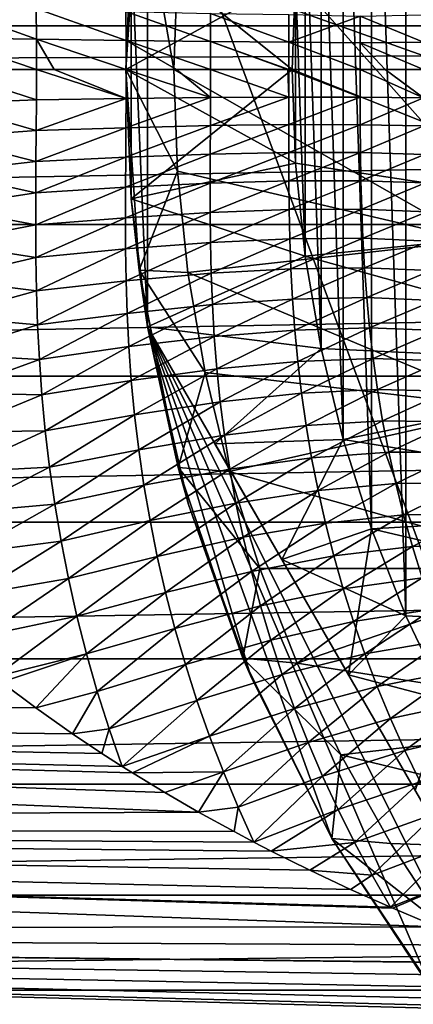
# Model space of a CAD drawing. Header units: metres. Extents: x -109 to 109, y -67 to 73.
# Tile 114 of 253: x -17 to -13, y -10 to 1. Entities that reach past the tile are written whole.
import ezdxf

# ---------------------------------------------------------------- set-up
doc = ezdxf.new("R2010")
doc.units = ezdxf.units.M
doc.layers.add('solid_508035_K244200000C76', color=7, linetype='CONTINUOUS')

msp = doc.modelspace()

# ---------------------------------------------------------------- linework, layer by layer
at = {"layer": 'solid_508035_K244200000C76'}
for points in [[(-12.668362, -6.564063, -56.5), (-12.668362, 6.564063, -56.5), (-13.086666, 5.684504, -56.5)], [(-13.086666, -5.684504, -56.5), (-13.086666, 5.684504, -56.5), (-13.444166, 4.777946, -56.5)], [(-13.086666, -5.684504, -56.5), (-12.668362, -6.564063, -56.5), (-13.086666, 5.684504, -56.5)], [(-13.444166, -4.777946, -56.5), (-13.444166, 4.777946, -56.5), (-13.738832, 3.849535, -56.5)], [(-13.444166, -4.777946, -56.5), (-13.086666, -5.684504, -56.5), (-13.444166, 4.777946, -56.5)], [(-13.738832, -3.849535, -56.5), (-13.738832, 3.849535, -56.5), (-13.96955, 2.902764, -56.5)], [(-13.738832, -3.849535, -56.5), (-13.444166, -4.777946, -56.5), (-13.738832, 3.849535, -56.5)], [(-13.96955, -2.902764, -56.5), (-13.96955, 2.902764, -56.5), (-14.135049, 1.942879, -56.5)], [(-13.96955, -2.902764, -56.5), (-13.738832, -3.849535, -56.5), (-13.96955, 2.902764, -56.5)], [(-15.774263, 2.678175, -31.5), (-15.943465, 1.343838, -31.5), (-15.774263, -2.678175, -31.5)], [(-15.774263, 2.678175, -31.5), (-11.877852, -1.707801, -31.5), (-12, 0, -31.5)], [(-15.774263, 2.678175, -31.5), (-12, 0, -31.5), (-11.877852, 1.707801, -31.5)], [(-10.206499, -12.321825, -31.5), (-11.877852, -1.707801, -31.5), (-15.774263, 2.678175, -31.5)], [(-10.206499, -12.321825, -31.5), (-15.774263, 2.678175, -31.5), (-15.774263, -2.678175, -31.5)], [(54.161694, 2.086737, 11.309091), (-54.161694, 2.086737, 11.309091), (-54.161694, 0.456046, 11.490954)], [(54.161694, 0.456046, 11.490954), (54.161694, 2.086737, 11.309091), (-54.161694, 0.456046, 11.490954)], [(-15.863127, 2.08835, -53), (-16, 0, -53), (-15.943465, 1.343838, -31.5)], [(-15.5, 0, -53.5), (-16, 0, -53), (-15.863127, 2.08835, -53)], [(-15.5, 0, -53.5), (-15.863127, 2.08835, -53), (-15.463867, 1.05768, -53.5)], [(-14.135049, -1.942879, -56.5), (-14.135049, 1.942879, -56.5), (-14.234687, 0.973604, -56.5)], [(-14.135049, -1.942879, -56.5), (-13.96955, -2.902764, -56.5), (-14.135049, 1.942879, -56.5)], [(-12.372767, 1.778946, -53.5), (-12.5, 0, -53.5), (-15.463867, 1.05768, -53.5)], [(-10.360475, 1.561601, -61.5), (-10.4775, 0, -61.5), (-14.234687, 0.973604, -61.5)], [(-15.943465, 1.343838, -31.5), (-16, 0, -31.5), (-15.943465, -1.343838, -31.5)], [(-16, 0, -53), (-16, 0, -31.5), (-15.943465, 1.343838, -31.5)], [(-15.943466, 1.343836, -57.5), (-16, 0, -57.5), (-14.234687, 0.973604, -56.5)], [(-16, 0, -60.5), (-15.943466, 1.343836, -60.5), (-14.267949, 0, -61.5)], [(-16, 0, -60.5), (-16, 0, -57.5), (-15.943466, 1.343836, -57.5)], [(-16, 0, -60.5), (-15.943466, 1.343836, -57.5), (-15.943466, 1.343836, -60.5)], [(-15.943466, 1.343836, -60.5), (-14.234687, 0.973604, -61.5), (-14.267949, 0, -61.5)], [(-15.943465, 1.343838, -31.5), (-15.943465, -1.343838, -31.5), (-15.774263, -2.678175, -31.5)], [(-12.5, 0, -53.5), (-15.5, 0, -53.5), (-15.463867, 1.05768, -53.5)], [(-16, 0, -57.5), (-14.267949, 0, -56.5), (-14.234687, 0.973604, -56.5)], [(-14.234687, -0.973604, -56.5), (-14.234687, 0.973604, -56.5), (-14.267949, 0, -56.5)], [(-10.4775, 0, -61.5), (-14.267949, 0, -61.5), (-14.234687, 0.973604, -61.5)], [(-14.234687, -0.973604, -56.5), (-14.135049, -1.942879, -56.5), (-14.234687, 0.973604, -56.5)], [(-16.930397, 0.316052, -12.356716), (-17.90826, 0.331901, -11.981682), (-17.909561, 0.665684, -11.956203)], [(-16.932327, 0.634083, -12.329135), (-16.930397, 0.316052, -12.356716), (-17.909561, 0.665684, -11.956203)], [(-15.997027, 0.301463, -12.832127), (-16.930397, 0.316052, -12.356716), (-16.932327, 0.634083, -12.329135)], [(-15.999019, 0.604879, -12.802752), (-15.997027, 0.301463, -12.832127), (-16.932327, 0.634083, -12.329135)], [(-15.118386, 0.290917, -13.402594), (-15.997027, 0.301463, -12.832127), (-15.999019, 0.604879, -12.802752)], [(-15.119845, 0.58367, -13.371453), (-15.118386, 0.290917, -13.402594), (-15.999019, 0.604879, -12.802752)], [(-14.304118, 0.28562, -14.06181), (-15.118386, 0.290917, -13.402594), (-15.119845, 0.58367, -13.371453)], [(-14.304446, 0.572883, -14.028809), (-14.304118, 0.28562, -14.06181), (-15.119845, 0.58367, -13.371453)], [(-13.561882, 0.556187, -14.770288), (-14.304118, 0.28562, -14.06181), (-14.304446, 0.572883, -14.028809)], [(-13.561882, 0.556187, -14.770288), (-13.563186, 0.277461, -14.803208), (-14.304118, 0.28562, -14.06181)], [(-12.903709, 0.28463, -15.617234), (-13.563186, 0.277461, -14.803208), (-13.561882, 0.556187, -14.770288)], [(-12.900215, 0.570232, -15.582088), (-12.903709, 0.28463, -15.617234), (-13.561882, 0.556187, -14.770288)], [(54.161694, 0.456046, 11.490954), (-54.161694, 0.456046, 11.490954), (-43.099998, 0, 11.5)], [(42, 0, 11.5), (54.161694, 0.456046, 11.490954), (-43.099998, 0, 11.5)], [(-16.929749, 0.000001, -12.365834), (-17.907827, 0.000001, -11.990092), (-17.90826, 0.331901, -11.981682)], [(-16.930397, 0.316052, -12.356716), (-16.929749, 0.000001, -12.365834), (-17.90826, 0.331901, -11.981682)], [(-16.746597, 0.000001, -12.449669), (-16.929749, 0.000001, -12.365834), (-16.930397, 0.316052, -12.356716)], [(-15.996354, 0.000001, -12.841853), (-16.746597, 0.000001, -12.449669), (-16.930397, 0.316052, -12.356716)], [(-15.997027, 0.301463, -12.832127), (-15.996354, 0.000001, -12.841853), (-16.930397, 0.316052, -12.356716)], [(-15.471472, 0.000001, -13.16721), (-15.996354, 0.000001, -12.841853), (-15.997027, 0.301463, -12.832127)], [(-15.11789, 0.000001, -13.412922), (-15.471472, 0.000001, -13.16721), (-15.997027, 0.301463, -12.832127)], [(-15.118386, 0.290917, -13.402594), (-15.11789, 0.000001, -13.412922), (-15.997027, 0.301463, -12.832127)], [(-14.314703, 0.000001, -14.06314), (-15.11789, 0.000001, -13.412922), (-15.118386, 0.290917, -13.402594)], [(-14.304002, 0.000001, -14.072773), (-14.314703, 0.000001, -14.06314), (-15.118386, 0.290917, -13.402594)], [(-14.304118, 0.28562, -14.06181), (-14.304002, 0.000001, -14.072773), (-15.118386, 0.290917, -13.402594)], [(-13.563623, 0.000001, -14.814161), (-14.304002, 0.000001, -14.072773), (-14.304118, 0.28562, -14.06181)], [(-13.563186, 0.277461, -14.803208), (-13.563623, 0.000001, -14.814161), (-14.304118, 0.28562, -14.06181)], [(-13.301054, 0.000001, -15.118278), (-13.563623, 0.000001, -14.814161), (-13.563186, 0.277461, -14.803208)], [(-12.903709, 0.28463, -15.617234), (-12.904882, 0.000001, -15.628948), (-13.563186, 0.277461, -14.803208)], [(-12.904882, 0.000001, -15.628948), (-13.301054, 0.000001, -15.118278), (-13.563186, 0.277461, -14.803208)], [(42, 0, 11.5), (-43.099998, 0, 11.5), (-43.099998, -1.611527, 11.386526)], [(42, 0, 11.5), (-43.099998, -1.611527, 11.386526), (42, -1.611543, 11.386524)], [(-16.930399, -0.316048, -12.356712), (-17.908321, -0.35268, -11.980586), (-17.907827, 0.000001, -11.990092)], [(-16.930399, -0.316048, -12.356712), (-17.907827, 0.000001, -11.990092), (-16.929749, 0.000001, -12.365834)], [(-15.997029, -0.30146, -12.832124), (-16.930399, -0.316048, -12.356712), (-16.929749, 0.000001, -12.365834)], [(-15.997029, -0.30146, -12.832124), (-16.929749, 0.000001, -12.365834), (-16.746597, 0.000001, -12.449669)], [(-15.997029, -0.30146, -12.832124), (-16.746597, 0.000001, -12.449669), (-15.996354, 0.000001, -12.841853)], [(-15.863127, -2.088351, -53), (-15.943465, -1.343838, -31.5), (-16, 0, -31.5)], [(-15.863127, -2.088351, -53), (-16, 0, -31.5), (-16, 0, -53)], [(-15.463867, -1.05768, -53.5), (-16, 0, -53), (-15.5, 0, -53.5)], [(-15.863127, -2.088351, -53), (-16, 0, -53), (-15.463867, -1.05768, -53.5)], [(-15.943466, -1.343836, -57.5), (-14.267949, 0, -56.5), (-16, 0, -57.5)], [(-16, 0, -60.5), (-14.267949, 0, -61.5), (-14.234687, -0.973604, -61.5)], [(-15.943466, -1.343836, -60.5), (-16, 0, -60.5), (-14.234687, -0.973604, -61.5)], [(-15.943466, -1.343836, -60.5), (-16, 0, -57.5), (-16, 0, -60.5)], [(-15.943466, -1.343836, -60.5), (-15.943466, -1.343836, -57.5), (-16, 0, -57.5)], [(-15.118388, -0.290916, -13.402592), (-15.997029, -0.30146, -12.832124), (-15.996354, 0.000001, -12.841853)], [(-15.118388, -0.290916, -13.402592), (-15.996354, 0.000001, -12.841853), (-15.471472, 0.000001, -13.16721)], [(-15.943466, -1.343836, -57.5), (-14.234687, -0.973604, -56.5), (-14.267949, 0, -56.5)], [(-12.372767, -1.778946, -53.5), (-15.463867, -1.05768, -53.5), (-15.5, 0, -53.5)], [(-12.372767, -1.778946, -53.5), (-15.5, 0, -53.5), (-12.5, 0, -53.5)], [(-15.118388, -0.290916, -13.402592), (-15.471472, 0.000001, -13.16721), (-15.11789, 0.000001, -13.412922)], [(-14.30412, -0.285618, -14.061808), (-15.118388, -0.290916, -13.402592), (-15.11789, 0.000001, -13.412922)], [(-14.30412, -0.285618, -14.061808), (-15.11789, 0.000001, -13.412922), (-14.314703, 0.000001, -14.06314)], [(-14.30412, -0.285618, -14.061808), (-14.314703, 0.000001, -14.06314), (-14.304002, 0.000001, -14.072773)], [(-13.563162, -0.286143, -14.80251), (-14.30412, -0.285618, -14.061808), (-14.304002, 0.000001, -14.072773)], [(-13.563162, -0.286143, -14.80251), (-14.304002, 0.000001, -14.072773), (-13.563623, 0.000001, -14.814161)], [(-10.360475, -1.561601, -61.5), (-14.234687, -0.973604, -61.5), (-14.267949, 0, -61.5)], [(-10.360475, -1.561601, -61.5), (-14.267949, 0, -61.5), (-10.4775, 0, -61.5)], [(-12.903646, -0.29277, -15.616553), (-13.563623, 0.000001, -14.814161), (-13.301054, 0.000001, -15.118278)], [(-12.903646, -0.29277, -15.616553), (-13.563162, -0.286143, -14.80251), (-13.563623, 0.000001, -14.814161)], [(-12.903646, -0.29277, -15.616553), (-13.301054, 0.000001, -15.118278), (-12.904882, 0.000001, -15.628948)], [(-15.997029, -0.30146, -12.832124), (-16.932327, -0.63407, -12.329135), (-16.930399, -0.316048, -12.356712)], [(-15.997029, -0.30146, -12.832124), (-15.99902, -0.60487, -12.802753), (-16.932327, -0.63407, -12.329135)], [(-15.118388, -0.290916, -13.402592), (-15.99902, -0.60487, -12.802753), (-15.997029, -0.30146, -12.832124)], [(-15.118388, -0.290916, -13.402592), (-15.119846, -0.583664, -13.371454), (-15.99902, -0.60487, -12.802753)], [(-14.30412, -0.285618, -14.061808), (-15.119846, -0.583664, -13.371454), (-15.118388, -0.290916, -13.402592)], [(-14.30412, -0.285618, -14.061808), (-14.304446, -0.572873, -14.02881), (-15.119846, -0.583664, -13.371454)], [(-13.563162, -0.286143, -14.80251), (-14.304446, -0.572873, -14.02881), (-14.30412, -0.285618, -14.061808)], [(-13.563162, -0.286143, -14.80251), (-13.561763, -0.573661, -14.767507), (-14.304446, -0.572873, -14.02881)], [(-12.903646, -0.29277, -15.616553), (-13.561763, -0.573661, -14.767507), (-13.563162, -0.286143, -14.80251)], [(-12.903646, -0.29277, -15.616553), (-12.899939, -0.586585, -15.579379), (-13.561763, -0.573661, -14.767507)], [(-16.932327, -0.63407, -12.329135), (-17.909756, -0.707588, -11.951824), (-17.908321, -0.35268, -11.980586)], [(-16.930399, -0.316048, -12.356712), (-16.932327, -0.63407, -12.329135), (-17.908321, -0.35268, -11.980586)], [(-15.99902, -0.60487, -12.802753), (-16.934797, -0.95567, -12.283271), (-16.932327, -0.63407, -12.329135)], [(-15.99902, -0.60487, -12.802753), (-16.001595, -0.911817, -12.753934), (-16.934797, -0.95567, -12.283271)], [(-15.119846, -0.583664, -13.371454), (-16.001595, -0.911817, -12.753934), (-15.99902, -0.60487, -12.802753)], [(-15.119846, -0.583664, -13.371454), (-15.121566, -0.879727, -13.319727), (-16.001595, -0.911817, -12.753934)], [(-14.304446, -0.572873, -14.02881), (-15.121566, -0.879727, -13.319727), (-15.119846, -0.583664, -13.371454)], [(-14.304446, -0.572873, -14.02881), (-14.304338, -0.863063, -13.974025), (-15.121566, -0.879727, -13.319727)], [(-13.561763, -0.573661, -14.767507), (-14.304338, -0.863063, -13.974025), (-14.304446, -0.572873, -14.02881)], [(-13.561763, -0.573661, -14.767507), (-13.558855, -0.863591, -14.709427), (-14.304338, -0.863063, -13.974025)], [(-12.899939, -0.586585, -15.579379), (-13.558855, -0.863591, -14.709427), (-13.561763, -0.573661, -14.767507)], [(-12.899939, -0.586585, -15.579379), (-12.893278, -0.882161, -15.517733), (-13.558855, -0.863591, -14.709427)], [(-16.934797, -0.95567, -12.283271), (-17.911266, -1.066514, -11.903981), (-17.909756, -0.707588, -11.951824)], [(-16.932327, -0.63407, -12.329135), (-16.934797, -0.95567, -12.283271), (-17.909756, -0.707588, -11.951824)], [(-16.001595, -0.911817, -12.753934), (-16.936962, -1.282233, -12.219062), (-16.934797, -0.95567, -12.283271)], [(-16.001595, -0.911817, -12.753934), (-16.003916, -1.223666, -12.685657), (-16.936962, -1.282233, -12.219062)], [(-15.121566, -0.879727, -13.319727), (-16.003916, -1.223666, -12.685657), (-16.001595, -0.911817, -12.753934)], [(-15.121566, -0.879727, -13.319727), (-15.122758, -1.180375, -13.247472), (-16.003916, -1.223666, -12.685657)], [(-14.304338, -0.863063, -13.974025), (-15.122758, -1.180375, -13.247472), (-15.121566, -0.879727, -13.319727)], [(-14.304338, -0.863063, -13.974025), (-14.303078, -1.157303, -13.897603), (-15.122758, -1.180375, -13.247472)], [(-13.558855, -0.863591, -14.709427), (-14.303078, -1.157303, -13.897603), (-14.304338, -0.863063, -13.974025)], [(-13.558855, -0.863591, -14.709427), (-13.553826, -1.156838, -14.628526), (-14.303078, -1.157303, -13.897603)], [(-12.893278, -0.882161, -15.517733), (-13.553826, -1.156838, -14.628526), (-13.558855, -0.863591, -14.709427)], [(-12.893278, -0.882161, -15.517733), (-12.88318, -1.180135, -15.43199), (-13.553826, -1.156838, -14.628526)], [(-16.934797, -0.95567, -12.283271), (-16.936962, -1.282233, -12.219062), (-17.911266, -1.066514, -11.903981)], [(-15.943466, -1.343836, -57.5), (-14.135049, -1.942879, -56.5), (-14.234687, -0.973604, -56.5)], [(-15.943466, -1.343836, -60.5), (-14.234687, -0.973604, -61.5), (-14.135049, -1.942879, -61.5)], [(-10.360475, -1.561601, -61.5), (-14.135049, -1.942879, -61.5), (-14.234687, -0.973604, -61.5)], [(-16.936962, -1.282233, -12.219062), (-17.911882, -1.430991, -11.836909), (-17.911266, -1.066514, -11.903981)], [(-15.863127, -2.088351, -53), (-15.463867, -1.05768, -53.5), (-15.355645, -2.110504, -53.5)], [(-12.372767, -1.778946, -53.5), (-15.355645, -2.110504, -53.5), (-15.463867, -1.05768, -53.5)], [(-16.003916, -1.223666, -12.685657), (-16.937746, -1.614903, -12.136456), (-16.936962, -1.282233, -12.219062)], [(-16.003916, -1.223666, -12.685657), (-16.004898, -1.54154, -12.597959), (-16.937746, -1.614903, -12.136456)], [(-15.122758, -1.180375, -13.247472), (-16.004898, -1.54154, -12.597959), (-16.003916, -1.223666, -12.685657)], [(-15.122758, -1.180375, -13.247472), (-15.122379, -1.486652, -13.15483), (-16.004898, -1.54154, -12.597959)], [(-14.303078, -1.157303, -13.897603), (-15.122379, -1.486652, -13.15483), (-15.122758, -1.180375, -13.247472)], [(-14.303078, -1.157303, -13.897603), (-14.299717, -1.456503, -13.799803), (-15.122379, -1.486652, -13.15483)], [(-13.553826, -1.156838, -14.628526), (-14.299717, -1.456503, -13.799803), (-14.303078, -1.157303, -13.897603)], [(-13.553826, -1.156838, -14.628526), (-13.545852, -1.454127, -14.525192), (-14.299717, -1.456503, -13.799803)], [(-12.88318, -1.180135, -15.43199), (-13.545852, -1.454127, -14.525192), (-13.553826, -1.156838, -14.628526)], [(-12.88318, -1.180135, -15.43199), (-12.868977, -1.481001, -15.322681), (-13.545852, -1.454127, -14.525192)], [(-16.936962, -1.282233, -12.219062), (-16.937746, -1.614903, -12.136456), (-17.911882, -1.430991, -11.836909)], [(-16.937746, -1.614903, -12.136456), (-17.910303, -1.802269, -11.750541), (-17.911882, -1.430991, -11.836909)], [(-15.943466, -1.343836, -57.5), (-15.774263, -2.678175, -57.5), (-14.135049, -1.942879, -56.5)], [(-15.774263, -2.678175, -60.5), (-15.943466, -1.343836, -60.5), (-14.135049, -1.942879, -61.5)], [(-15.774263, -2.678175, -60.5), (-15.774263, -2.678175, -57.5), (-15.943466, -1.343836, -57.5)], [(-15.774263, -2.678175, -60.5), (-15.943466, -1.343836, -57.5), (-15.943466, -1.343836, -60.5)], [(-15.774263, -2.678175, -38.5), (-15.774263, -2.678175, -31.5), (-15.943465, -1.343838, -31.5)], [(-15.774263, -2.678175, -38.5), (-15.943465, -1.343838, -31.5), (-15.863127, -2.088351, -53)], [(-15.122379, -1.486652, -13.15483), (-16.003117, -1.866259, -12.491148), (-16.004898, -1.54154, -12.597959)], [(-15.122379, -1.486652, -13.15483), (-15.119084, -1.799302, -13.042196), (-16.003117, -1.866259, -12.491148)], [(-14.299717, -1.456503, -13.799803), (-15.119084, -1.799302, -13.042196), (-15.122379, -1.486652, -13.15483)], [(-14.299717, -1.456503, -13.799803), (-14.293031, -1.761291, -13.68112), (-15.119084, -1.799302, -13.042196)], [(-13.545852, -1.454127, -14.525192), (-14.293031, -1.761291, -13.68112), (-14.299717, -1.456503, -13.799803)], [(-13.545852, -1.454127, -14.525192), (-13.533868, -1.755932, -14.400037), (-14.293031, -1.761291, -13.68112)], [(-12.868977, -1.481001, -15.322681), (-13.533868, -1.755932, -14.400037), (-13.545852, -1.454127, -14.525192)], [(-12.868977, -1.481001, -15.322681), (-12.849803, -1.785043, -15.190549), (-13.533868, -1.755932, -14.400037)], [(42, -1.611543, 11.386524), (-43.099998, -1.611527, 11.386526), (-43.099998, -3.191251, 11.048345)], [(42, -1.611543, 11.386524), (-43.099998, -3.191251, 11.048345), (42, -3.191278, 11.048337)], [(-16.937746, -1.614903, -12.136456), (-16.935709, -1.95453, -12.035686), (-17.910303, -1.802269, -11.750541)], [(-16.004898, -1.54154, -12.597959), (-16.935709, -1.95453, -12.035686), (-16.937746, -1.614903, -12.136456)], [(-16.004898, -1.54154, -12.597959), (-16.003117, -1.866259, -12.491148), (-16.935709, -1.95453, -12.035686)], [(-10.360475, -1.561601, -61.5), (-10.012003, -3.08834, -61.5), (-14.135049, -1.942879, -61.5)], [(-16.935709, -1.95453, -12.035686), (-17.904888, -2.181207, -11.645074), (-17.910303, -1.802269, -11.750541)], [(-15.119084, -1.799302, -13.042196), (-15.997318, -2.198125, -12.365439), (-16.003117, -1.866259, -12.491148)], [(-15.119084, -1.799302, -13.042196), (-15.111691, -2.118582, -12.909897), (-15.997318, -2.198125, -12.365439)], [(-12.372767, -1.778946, -53.5), (-11.993653, -3.521697, -53.5), (-15.355645, -2.110504, -53.5)], [(-14.293031, -1.761291, -13.68112), (-15.111691, -2.118582, -12.909897), (-15.119084, -1.799302, -13.042196)], [(-14.293031, -1.761291, -13.68112), (-14.281955, -2.071857, -13.542012), (-15.111691, -2.118582, -12.909897)], [(-13.533868, -1.755932, -14.400037), (-14.281955, -2.071857, -13.542012), (-14.293031, -1.761291, -13.68112)], [(-13.533868, -1.755932, -14.400037), (-13.516971, -2.062357, -14.253667), (-14.281955, -2.071857, -13.542012)], [(-12.849803, -1.785043, -15.190549), (-13.516971, -2.062357, -14.253667), (-13.533868, -1.755932, -14.400037)], [(-12.849803, -1.785043, -15.190549), (-12.824947, -2.092256, -15.036366), (-13.516971, -2.062357, -14.253667)], [(-16.003117, -1.866259, -12.491148), (-16.929571, -2.30145, -11.91688), (-16.935709, -1.95453, -12.035686)], [(-16.003117, -1.866259, -12.491148), (-15.997318, -2.198125, -12.365439), (-16.929571, -2.30145, -11.91688)], [(-15.774263, -2.678175, -57.5), (-13.96955, -2.902764, -56.5), (-14.135049, -1.942879, -56.5)], [(-15.774263, -2.678175, -60.5), (-14.135049, -1.942879, -61.5), (-13.96955, -2.902764, -61.5)], [(-10.012003, -3.08834, -61.5), (-13.96955, -2.902764, -61.5), (-14.135049, -1.942879, -61.5)], [(-16.935709, -1.95453, -12.035686), (-16.929571, -2.30145, -11.91688), (-17.904888, -2.181207, -11.645074)], [(-15.111691, -2.118582, -12.909897), (-15.986198, -2.537138, -12.221138), (-15.997318, -2.198125, -12.365439)], [(-15.111691, -2.118582, -12.909897), (-15.098966, -2.444464, -12.758357), (-15.986198, -2.537138, -12.221138)], [(-15.863127, -2.088351, -53), (-15.355645, -2.110504, -53.5), (-15.175836, -3.153414, -53.5)], [(-15.863127, -2.088351, -53), (-15.175836, -3.153414, -53.5), (-15.454811, -4.141114, -53)], [(-15.774263, -2.678175, -38.5), (-15.863127, -2.088351, -53), (-15.454811, -4.141114, -53)], [(-11.993653, -3.521697, -53.5), (-15.175836, -3.153414, -53.5), (-15.355645, -2.110504, -53.5)], [(-14.281955, -2.071857, -13.542012), (-15.098966, -2.444464, -12.758357), (-15.111691, -2.118582, -12.909897)], [(-14.281955, -2.071857, -13.542012), (-14.265373, -2.388135, -13.383039), (-15.098966, -2.444464, -12.758357)], [(-13.516971, -2.062357, -14.253667), (-14.265373, -2.388135, -13.383039), (-14.281955, -2.071857, -13.542012)], [(-13.516971, -2.062357, -14.253667), (-13.494203, -2.373277, -14.086793), (-14.265373, -2.388135, -13.383039)], [(-12.824947, -2.092256, -15.036366), (-13.494203, -2.373277, -14.086793), (-13.516971, -2.062357, -14.253667)], [(-12.824947, -2.092256, -15.036366), (-12.793653, -2.402439, -14.861009), (-13.494203, -2.373277, -14.086793)], [(-16.929571, -2.30145, -11.91688), (-17.894199, -2.568069, -11.52057), (-17.904888, -2.181207, -11.645074)], [(-15.997318, -2.198125, -12.365439), (-16.918028, -2.655677, -11.780233), (-16.929571, -2.30145, -11.91688)], [(-15.997318, -2.198125, -12.365439), (-15.986198, -2.537138, -12.221138), (-16.918028, -2.655677, -11.780233)], [(-16.929571, -2.30145, -11.91688), (-16.918028, -2.655677, -11.780233), (-17.894199, -2.568069, -11.52057)], [(-15.098966, -2.444464, -12.758357), (-15.968454, -2.883042, -12.058702), (-15.986198, -2.537138, -12.221138)], [(-15.098966, -2.444464, -12.758357), (-15.079688, -2.776679, -12.588144), (-15.968454, -2.883042, -12.058702)], [(-14.265373, -2.388135, -13.383039), (-15.079688, -2.776679, -12.588144), (-15.098966, -2.444464, -12.758357)], [(-14.265373, -2.388135, -13.383039), (-14.242192, -2.709836, -13.20489), (-15.079688, -2.776679, -12.588144)], [(-13.494203, -2.373277, -14.086793), (-14.242192, -2.709836, -13.20489), (-14.265373, -2.388135, -13.383039)], [(-13.494203, -2.373277, -14.086793), (-13.464635, -2.688382, -13.900237), (-14.242192, -2.709836, -13.20489)], [(-12.793653, -2.402439, -14.861009), (-13.464635, -2.688382, -13.900237), (-13.494203, -2.373277, -14.086793)], [(-12.793653, -2.402439, -14.861009), (-12.755191, -2.715253, -14.665444), (-13.464635, -2.688382, -13.900237)], [(-15.986198, -2.537138, -12.221138), (-16.899742, -3.016976, -11.626105), (-16.918028, -2.655677, -11.780233)], [(-15.986198, -2.537138, -12.221138), (-15.968454, -2.883042, -12.058702), (-16.899742, -3.016976, -11.626105)], [(-16.918028, -2.655677, -11.780233), (-17.876719, -2.962784, -11.377224), (-17.894199, -2.568069, -11.52057)], [(-16.918028, -2.655677, -11.780233), (-16.899742, -3.016976, -11.626105), (-17.876719, -2.962784, -11.377224)], [(-10.206499, -12.321825, -38.5), (-10.206499, -12.321825, -31.5), (-15.774263, -2.678175, -31.5)], [(-10.206499, -12.321825, -38.5), (-15.774263, -2.678175, -31.5), (-15.774263, -2.678175, -38.5)], [(-15.774263, -2.678175, -57.5), (-15.073093, -3.892637, -57.25037), (-13.96955, -2.902764, -56.5)], [(-15.073093, -3.892637, -60.74963), (-15.774263, -2.678175, -60.5), (-13.96955, -2.902764, -61.5)], [(-15.34711, -4.523962, -38.5), (-15.774263, -2.678175, -38.5), (-15.454811, -4.141114, -53)], [(-14.704794, -6.30627, -38.5), (-15.774263, -2.678175, -38.5), (-15.34711, -4.523962, -38.5)], [(-13.856401, -7.999997, -38.5), (-15.774263, -2.678175, -38.5), (-14.704794, -6.30627, -38.5)], [(-12.813787, -9.581591, -38.5), (-15.774263, -2.678175, -38.5), (-13.856401, -7.999997, -38.5)], [(-11.591421, -11.029006, -38.5), (-15.774263, -2.678175, -38.5), (-12.813787, -9.581591, -38.5)], [(-10.206499, -12.321825, -38.5), (-15.774263, -2.678175, -38.5), (-11.591421, -11.029006, -38.5)], [(-15.073093, -3.892637, -60.74963), (-15.073093, -3.892637, -57.25037), (-15.774263, -2.678175, -57.5)], [(-15.073093, -3.892637, -60.74963), (-15.774263, -2.678175, -57.5), (-15.774263, -2.678175, -60.5)], [(-14.242192, -2.709836, -13.20489), (-15.052866, -3.114733, -12.399855), (-15.079688, -2.776679, -12.588144)], [(-14.242192, -2.709836, -13.20489), (-14.21153, -3.036481, -13.008271), (-15.052866, -3.114733, -12.399855)], [(-13.464635, -2.688382, -13.900237), (-14.21153, -3.036481, -13.008271), (-14.242192, -2.709836, -13.20489)], [(-13.464635, -2.688382, -13.900237), (-13.42753, -3.007208, -13.694829), (-14.21153, -3.036481, -13.008271)], [(-12.755191, -2.715253, -14.665444), (-13.42753, -3.007208, -13.694829), (-13.464635, -2.688382, -13.900237)], [(-12.755191, -2.715253, -14.665444), (-12.708999, -3.030254, -14.45064), (-13.42753, -3.007208, -13.694829)], [(-15.079688, -2.776679, -12.588144), (-15.943023, -3.235341, -11.878631), (-15.968454, -2.883042, -12.058702)], [(-15.079688, -2.776679, -12.588144), (-15.052866, -3.114733, -12.399855), (-15.943023, -3.235341, -11.878631)], [(-16.899742, -3.016976, -11.626105), (-17.850986, -3.364974, -11.215401), (-17.876719, -2.962784, -11.377224)], [(-15.968454, -2.883042, -12.058702), (-16.873617, -3.384862, -11.454906), (-16.899742, -3.016976, -11.626105)], [(-15.968454, -2.883042, -12.058702), (-15.943023, -3.235341, -11.878631), (-16.873617, -3.384862, -11.454906)], [(-15.073093, -3.892637, -57.25037), (-13.738832, -3.849535, -56.5), (-13.96955, -2.902764, -56.5)], [(-15.073093, -3.892637, -60.74963), (-13.96955, -2.902764, -61.5), (-13.738832, -3.849535, -61.5)], [(-10.012003, -3.08834, -61.5), (-13.738832, -3.849535, -61.5), (-13.96955, -2.902764, -61.5)], [(-16.899742, -3.016976, -11.626105), (-16.873617, -3.384862, -11.454906), (-17.850986, -3.364974, -11.215401)], [(-14.21153, -3.036481, -13.008271), (-15.017623, -3.457973, -12.194106), (-15.052866, -3.114733, -12.399855)], [(-14.21153, -3.036481, -13.008271), (-14.172608, -3.367443, -12.79391), (-15.017623, -3.457973, -12.194106)], [(-13.42753, -3.007208, -13.694829), (-14.172608, -3.367443, -12.79391), (-14.21153, -3.036481, -13.008271)], [(-13.42753, -3.007208, -13.694829), (-13.382243, -3.329163, -13.471419), (-14.172608, -3.367443, -12.79391)], [(-12.708999, -3.030254, -14.45064), (-13.382243, -3.329163, -13.471419), (-13.42753, -3.007208, -13.694829)], [(-12.708999, -3.030254, -14.45064), (-12.654594, -3.346889, -14.21758), (-13.382243, -3.329163, -13.471419)], [(-15.052866, -3.114733, -12.399855), (-15.90896, -3.593367, -11.68144), (-15.943023, -3.235341, -11.878631)], [(-15.052866, -3.114733, -12.399855), (-15.017623, -3.457973, -12.194106), (-15.90896, -3.593367, -11.68144)], [(-15.454811, -4.141114, -53), (-15.175836, -3.153414, -53.5), (-14.92524, -4.181788, -53.5)], [(-11.993653, -3.521697, -53.5), (-14.92524, -4.181788, -53.5), (-15.175836, -3.153414, -53.5)], [(-10.012003, -3.08834, -61.5), (-9.439854, -4.546121, -61.5), (-13.738832, -3.849535, -61.5)], [(42, -3.191278, 11.048337), (-43.099998, -3.191251, 11.048345), (-43.099998, -4.707998, 10.492128)], [(42, -3.191278, 11.048337), (-43.099998, -4.707998, 10.492128), (42, -4.708029, 10.492114)], [(-15.943023, -3.235341, -11.878631), (-16.83869, -3.758676, -11.267061), (-16.873617, -3.384862, -11.454906)], [(-15.943023, -3.235341, -11.878631), (-15.90896, -3.593367, -11.68144), (-16.83869, -3.758676, -11.267061)], [(-16.873617, -3.384862, -11.454906), (-17.815819, -3.774001, -11.035501), (-17.850986, -3.364974, -11.215401)], [(-14.172608, -3.367443, -12.79391), (-14.973216, -3.80565, -11.971624), (-15.017623, -3.457973, -12.194106)], [(-14.172608, -3.367443, -12.79391), (-14.124778, -3.702015, -12.562626), (-14.973216, -3.80565, -11.971624)], [(-13.382243, -3.329163, -13.471419), (-14.124778, -3.702015, -12.562626), (-14.172608, -3.367443, -12.79391)], [(-13.382243, -3.329163, -13.471419), (-13.328241, -3.653598, -13.230924), (-14.124778, -3.702015, -12.562626)], [(-12.654594, -3.346889, -14.21758), (-13.328241, -3.653598, -13.230924), (-13.382243, -3.329163, -13.471419)], [(-12.654594, -3.346889, -14.21758), (-12.591589, -3.664576, -13.967284), (-13.328241, -3.653598, -13.230924)], [(-16.873617, -3.384862, -11.454906), (-16.83869, -3.758676, -11.267061), (-17.815819, -3.774001, -11.035501)], [(-15.017623, -3.457973, -12.194106), (-15.865463, -3.956343, -11.467766), (-15.90896, -3.593367, -11.68144)], [(-15.017623, -3.457973, -12.194106), (-14.973216, -3.80565, -11.971624), (-15.865463, -3.956343, -11.467766)], [(-11.993653, -3.521697, -53.5), (-11.370358, -5.192785, -53.5), (-14.92524, -4.181788, -53.5)], [(-15.90896, -3.593367, -11.68144), (-16.794125, -4.13764, -11.063109), (-16.83869, -3.758676, -11.267061)], [(-15.90896, -3.593367, -11.68144), (-15.865463, -3.956343, -11.467766), (-16.794125, -4.13764, -11.063109)], [(-13.328241, -3.653598, -13.230924), (-14.067547, -4.039424, -12.31524), (-14.124778, -3.702015, -12.562626)], [(-13.328241, -3.653598, -13.230924), (-13.265135, -3.979805, -12.974249), (-14.067547, -4.039424, -12.31524)], [(-12.591589, -3.664576, -13.967284), (-13.265135, -3.979805, -12.974249), (-13.328241, -3.653598, -13.230924)], [(-12.591589, -3.664576, -13.967284), (-12.519717, -3.982684, -13.700751), (-13.265135, -3.979805, -12.974249)], [(-16.83869, -3.758676, -11.267061), (-17.770166, -4.189035, -10.837971), (-17.815819, -3.774001, -11.035501)], [(-16.83869, -3.758676, -11.267061), (-16.794125, -4.13764, -11.063109), (-17.770166, -4.189035, -10.837971)], [(-14.124778, -3.702015, -12.562626), (-14.919077, -4.156939, -11.733154), (-14.973216, -3.80565, -11.971624)], [(-14.124778, -3.702015, -12.562626), (-14.067547, -4.039424, -12.31524), (-14.919077, -4.156939, -11.733154)], [(-14.973216, -3.80565, -11.971624), (-15.811908, -4.323414, -11.238284), (-15.865463, -3.956343, -11.467766)], [(-14.973216, -3.80565, -11.971624), (-14.919077, -4.156939, -11.733154), (-15.811908, -4.323414, -11.238284)], [(-15.073093, -3.892637, -57.25037), (-14.377492, -5.097454, -57.069523), (-13.738832, -3.849535, -56.5)], [(-14.377492, -5.097454, -60.930477), (-15.073093, -3.892637, -60.74963), (-13.738832, -3.849535, -61.5)], [(-14.377492, -5.097454, -60.930477), (-14.377492, -5.097454, -57.069523), (-15.073093, -3.892637, -57.25037)], [(-14.377492, -5.097454, -60.930477), (-15.073093, -3.892637, -57.25037), (-15.073093, -3.892637, -60.74963)], [(-14.377492, -5.097454, -57.069523), (-13.444166, -4.777946, -56.5), (-13.738832, -3.849535, -56.5)], [(-14.377492, -5.097454, -60.930477), (-13.738832, -3.849535, -61.5), (-13.444166, -4.777946, -61.5)], [(-9.439854, -4.546121, -61.5), (-13.444166, -4.777946, -61.5), (-13.738832, -3.849535, -61.5)], [(-15.865463, -3.956343, -11.467766), (-16.739265, -4.5209, -10.843661), (-16.794125, -4.13764, -11.063109)], [(-15.865463, -3.956343, -11.467766), (-15.811908, -4.323414, -11.238284), (-16.739265, -4.5209, -10.843661)], [(-13.265135, -3.979805, -12.974249), (-14.000555, -4.37885, -12.052555), (-14.067547, -4.039424, -12.31524)], [(-13.265135, -3.979805, -12.974249), (-13.19265, -4.30704, -12.702281), (-14.000555, -4.37885, -12.052555)], [(-12.519717, -3.982684, -13.700751), (-13.19265, -4.30704, -12.702281), (-13.265135, -3.979805, -12.974249)], [(-12.519717, -3.982684, -13.700751), (-12.43881, -4.300562, -13.418958), (-13.19265, -4.30704, -12.702281)], [(-14.067547, -4.039424, -12.31524), (-14.854781, -4.510955, -11.479422), (-14.919077, -4.156939, -11.733154)], [(-14.067547, -4.039424, -12.31524), (-14.000555, -4.37885, -12.052555), (-14.854781, -4.510955, -11.479422)], [(-16.794125, -4.13764, -11.063109), (-17.71316, -4.609139, -10.623422), (-17.770166, -4.189035, -10.837971)], [(-16.794125, -4.13764, -11.063109), (-16.739265, -4.5209, -10.843661), (-17.71316, -4.609139, -10.623422)], [(-14.919077, -4.156939, -11.733154), (-15.747825, -4.693657, -10.993646), (-15.811908, -4.323414, -11.238284)], [(-14.919077, -4.156939, -11.733154), (-14.854781, -4.510955, -11.479422), (-15.747825, -4.693657, -10.993646)], [(-15.454811, -4.141114, -53), (-14.92524, -4.181788, -53.5), (-14.605085, -5.190521, -53.5)], [(-15.454811, -4.141114, -53), (-14.605085, -5.190521, -53.5), (-14.782037, -6.123022, -53)], [(-15.34711, -4.523962, -38.5), (-15.454811, -4.141114, -53), (-14.782037, -6.123022, -53)], [(-11.370358, -5.192785, -53.5), (-14.605085, -5.190521, -53.5), (-14.92524, -4.181788, -53.5)], [(-12.43881, -4.300562, -13.418958), (-13.110562, -4.634643, -12.415915), (-13.19265, -4.30704, -12.702281)], [(-12.43881, -4.300562, -13.418958), (-12.348733, -4.617644, -13.122855), (-13.110562, -4.634643, -12.415915)], [(-15.811908, -4.323414, -11.238284), (-16.67362, -4.907522, -10.609296), (-16.739265, -4.5209, -10.843661)], [(-15.811908, -4.323414, -11.238284), (-15.747825, -4.693657, -10.993646), (-16.67362, -4.907522, -10.609296)], [(-14.000555, -4.37885, -12.052555), (-14.779977, -4.866894, -11.211213), (-14.854781, -4.510955, -11.479422)], [(-14.000555, -4.37885, -12.052555), (-13.923509, -4.719549, -11.775414), (-14.779977, -4.866894, -11.211213)], [(-13.19265, -4.30704, -12.702281), (-13.923509, -4.719549, -11.775414), (-14.000555, -4.37885, -12.052555)], [(-13.19265, -4.30704, -12.702281), (-13.110562, -4.634643, -12.415915), (-13.923509, -4.719549, -11.775414)], [(-16.739265, -4.5209, -10.843661), (-17.644142, -5.033279, -10.392479), (-17.71316, -4.609139, -10.623422)], [(-16.739265, -4.5209, -10.843661), (-16.67362, -4.907522, -10.609296), (-17.644142, -5.033279, -10.392479)], [(-14.854781, -4.510955, -11.479422), (-15.672828, -5.066216, -10.73458), (-15.747825, -4.693657, -10.993646)], [(-14.854781, -4.510955, -11.479422), (-14.779977, -4.866894, -11.211213), (-15.672828, -5.066216, -10.73458)], [(-14.704794, -6.30627, -38.5), (-15.34711, -4.523962, -38.5), (-14.782037, -6.123022, -53)], [(-9.439854, -4.546121, -61.5), (-8.656816, -5.90233, -61.5), (-13.444166, -4.777946, -61.5)], [(42, -4.708029, 10.492114), (-43.099998, -4.707998, 10.492128), (-43.099998, -6.131834, 9.728854)], [(42, -4.708029, 10.492114), (-43.099998, -6.131834, 9.728854), (42, -6.131865, 9.728835)], [(-15.747825, -4.693657, -10.993646), (-16.596783, -5.296621, -10.360669), (-16.67362, -4.907522, -10.609296)], [(-15.747825, -4.693657, -10.993646), (-15.672828, -5.066216, -10.73458), (-16.596783, -5.296621, -10.360669)], [(-13.110562, -4.634643, -12.415915), (-13.836246, -5.060784, -11.484607), (-13.923509, -4.719549, -11.775414)], [(-13.110562, -4.634643, -12.415915), (-13.018776, -4.961953, -12.115994), (-13.836246, -5.060784, -11.484607)], [(-12.348733, -4.617644, -13.122855), (-13.018776, -4.961953, -12.115994), (-13.110562, -4.634643, -12.415915)], [(-12.348733, -4.617644, -13.122855), (-12.249464, -4.933363, -12.813341), (-13.018776, -4.961953, -12.115994)], [(-13.923509, -4.719549, -11.775414), (-14.694456, -5.223956, -10.929276), (-14.779977, -4.866894, -11.211213)], [(-13.923509, -4.719549, -11.775414), (-13.836246, -5.060784, -11.484607), (-14.694456, -5.223956, -10.929276)], [(-14.377492, -5.097454, -57.069523), (-13.683951, -6.298701, -56.959606), (-13.444166, -4.777946, -56.5)], [(-14.377492, -5.097454, -60.930477), (-13.444166, -4.777946, -61.5), (-13.086666, -5.684504, -61.5)], [(-13.683951, -6.298701, -56.959606), (-13.086666, -5.684504, -56.5), (-13.444166, -4.777946, -56.5)], [(-8.656816, -5.90233, -61.5), (-13.086666, -5.684504, -61.5), (-13.444166, -4.777946, -61.5)], [(-16.67362, -4.907522, -10.609296), (-17.562626, -5.460376, -10.145776), (-17.644142, -5.033279, -10.392479)], [(-16.67362, -4.907522, -10.609296), (-16.596783, -5.296621, -10.360669), (-17.562626, -5.460376, -10.145776)], [(-14.779977, -4.866894, -11.211213), (-15.586667, -5.440255, -10.461794), (-15.672828, -5.066216, -10.73458)], [(-14.779977, -4.866894, -11.211213), (-14.694456, -5.223956, -10.929276), (-15.586667, -5.440255, -10.461794)], [(-13.018776, -4.961953, -12.115994), (-13.738701, -5.401837, -11.180892), (-13.836246, -5.060784, -11.484607)], [(-13.018776, -4.961953, -12.115994), (-12.917265, -5.288338, -11.803326), (-13.738701, -5.401837, -11.180892)], [(-12.249464, -4.933363, -12.813341), (-12.917265, -5.288338, -11.803326), (-13.018776, -4.961953, -12.115994)], [(-15.672828, -5.066216, -10.73458), (-16.508474, -5.687356, -10.098453), (-16.596783, -5.296621, -10.360669)], [(-15.672828, -5.066216, -10.73458), (-15.586667, -5.440255, -10.461794), (-16.508474, -5.687356, -10.098453)], [(-13.836246, -5.060784, -11.484607), (-14.598122, -5.581355, -10.63432), (-14.694456, -5.223956, -10.929276)], [(-13.836246, -5.060784, -11.484607), (-13.738701, -5.401837, -11.180892), (-14.598122, -5.581355, -10.63432)], [(-13.683951, -6.298701, -61.040394), (-14.377492, -5.097454, -60.930477), (-13.086666, -5.684504, -61.5)], [(-13.683951, -6.298701, -61.040394), (-13.683951, -6.298701, -56.959606), (-14.377492, -5.097454, -57.069523)], [(-13.683951, -6.298701, -61.040394), (-14.377492, -5.097454, -57.069523), (-14.377492, -5.097454, -60.930477)], [(-14.694456, -5.223956, -10.929276), (-15.489228, -5.814939, -10.175947), (-15.586667, -5.440255, -10.461794)], [(-14.694456, -5.223956, -10.929276), (-14.598122, -5.581355, -10.63432), (-15.489228, -5.814939, -10.175947)], [(-14.782037, -6.123022, -53), (-14.605085, -5.190521, -53.5), (-14.216775, -6.175227, -53.5)], [(-11.370358, -5.192785, -53.5), (-14.216775, -6.175227, -53.5), (-14.605085, -5.190521, -53.5)], [(-11.370358, -5.192785, -53.5), (-10.515571, -6.758161, -53.5), (-14.216775, -6.175227, -53.5)], [(-16.596783, -5.296621, -10.360669), (-17.468212, -5.889455, -9.884054), (-17.562626, -5.460376, -10.145776)], [(-16.596783, -5.296621, -10.360669), (-16.508474, -5.687356, -10.098453), (-17.468212, -5.889455, -9.884054)], [(-12.917265, -5.288338, -11.803326), (-13.630805, -5.742094, -10.865031), (-13.738701, -5.401837, -11.180892)], [(-12.917265, -5.288338, -11.803326), (-12.806001, -5.613256, -11.478698), (-13.630805, -5.742094, -10.865031)], [(-13.738701, -5.401837, -11.180892), (-14.490875, -5.938415, -10.327078), (-14.598122, -5.581355, -10.63432)], [(-13.738701, -5.401837, -11.180892), (-13.630805, -5.742094, -10.865031), (-14.490875, -5.938415, -10.327078)], [(-15.586667, -5.440255, -10.461794), (-16.408566, -6.07887, -9.823253), (-16.508474, -5.687356, -10.098453)], [(-15.586667, -5.440255, -10.461794), (-15.489228, -5.814939, -10.175947), (-16.408566, -6.07887, -9.823253)], [(-14.598122, -5.581355, -10.63432), (-15.380395, -6.189546, -9.87774), (-15.489228, -5.814939, -10.175947)], [(-14.598122, -5.581355, -10.63432), (-14.490875, -5.938415, -10.327078), (-15.380395, -6.189546, -9.87774)], [(-12.806001, -5.613256, -11.478698), (-13.512592, -6.080954, -10.537726), (-13.630805, -5.742094, -10.865031)], [(-12.806001, -5.613256, -11.478698), (-12.68505, -5.936182, -11.14284), (-13.512592, -6.080954, -10.537726)], [(-16.508474, -5.687356, -10.098453), (-17.362309, -6.318817, -9.608463), (-17.468212, -5.889455, -9.884054)], [(-16.508474, -5.687356, -10.098453), (-16.408566, -6.07887, -9.823253), (-17.362309, -6.318817, -9.608463)], [(-13.683951, -6.298701, -56.959606), (-12.668362, -6.564063, -56.5), (-13.086666, -5.684504, -56.5)], [(-13.683951, -6.298701, -61.040394), (-13.086666, -5.684504, -61.5), (-12.668362, -6.564063, -61.5)], [(-8.656816, -5.90233, -61.5), (-12.668362, -6.564063, -61.5), (-13.086666, -5.684504, -61.5)], [(-15.489228, -5.814939, -10.175947), (-16.296938, -6.470408, -9.535723), (-16.408566, -6.07887, -9.823253)], [(-15.489228, -5.814939, -10.175947), (-15.380395, -6.189546, -9.87774), (-16.296938, -6.470408, -9.535723)], [(-13.630805, -5.742094, -10.865031), (-14.372724, -6.294481, -10.008224), (-14.490875, -5.938415, -10.327078)], [(-13.630805, -5.742094, -10.865031), (-13.512592, -6.080954, -10.537726), (-14.372724, -6.294481, -10.008224)], [(-14.490875, -5.938415, -10.327078), (-15.260149, -6.563386, -9.567824), (-15.380395, -6.189546, -9.87774)], [(-14.490875, -5.938415, -10.327078), (-14.372724, -6.294481, -10.008224), (-15.260149, -6.563386, -9.567824)], [(-12.68505, -5.936182, -11.14284), (-13.384111, -6.417881, -10.199646), (-13.512592, -6.080954, -10.537726)], [(-12.68505, -5.936182, -11.14284), (-12.55448, -6.256652, -10.796448), (-13.384111, -6.417881, -10.199646)], [(42, -6.131865, 9.728835), (-43.099998, -6.131834, 9.728854), (-43.099998, -7.434662, 8.773585)], [(42, -6.131865, 9.728835), (-43.099998, -7.434662, 8.773585), (42, -7.434689, 8.773562)], [(-16.408566, -6.07887, -9.823253), (-17.293282, -6.372772, -9.572762), (-17.362309, -6.318817, -9.608463)], [(-16.408566, -6.07887, -9.823253), (-16.935961, -6.641419, -9.388373), (-17.293282, -6.372772, -9.572762)], [(-16.408566, -6.07887, -9.823253), (-16.296938, -6.470408, -9.535723), (-16.935961, -6.641419, -9.388373)], [(-14.782037, -6.123022, -53), (-14.216775, -6.175227, -53.5), (-13.762291, -7.130866, -53.5)], [(-14.782037, -6.123022, -53), (-13.762291, -7.130866, -53.5), (-13.856371, -8.000062, -53)], [(-14.704794, -6.30627, -38.5), (-14.782037, -6.123022, -53), (-13.856371, -8.000062, -53)], [(-13.512592, -6.080954, -10.537726), (-14.243709, -6.648957, -9.678405), (-14.372724, -6.294481, -10.008224)], [(-13.512592, -6.080954, -10.537726), (-13.384111, -6.417881, -10.199646), (-14.243709, -6.648957, -9.678405)], [(-15.380395, -6.189546, -9.87774), (-16.173546, -6.861271, -9.236493), (-16.296938, -6.470408, -9.535723)], [(-15.380395, -6.189546, -9.87774), (-15.260149, -6.563386, -9.567824), (-16.173546, -6.861271, -9.236493)], [(-10.515571, -6.758161, -53.5), (-13.762291, -7.130866, -53.5), (-14.216775, -6.175227, -53.5)], [(-14.372724, -6.294481, -10.008224), (-15.128534, -6.935814, -9.246815), (-15.260149, -6.563386, -9.567824)], [(-14.372724, -6.294481, -10.008224), (-14.243709, -6.648957, -9.678405), (-15.128534, -6.935814, -9.246815)], [(-13.856401, -7.999997, -38.5), (-14.704794, -6.30627, -38.5), (-13.856371, -8.000062, -53)], [(-13.683951, -6.298701, -56.959606), (-12.990381, -7.5, -56.922653), (-12.668362, -6.564063, -56.5)], [(-12.990381, -7.5, -61.077347), (-13.683951, -6.298701, -61.040394), (-12.668362, -6.564063, -61.5)], [(-12.990381, -7.5, -61.077347), (-12.990381, -7.5, -56.922653), (-13.683951, -6.298701, -56.959606)], [(-12.990381, -7.5, -61.077347), (-13.683951, -6.298701, -56.959606), (-13.683951, -6.298701, -61.040394)], [(-12.55448, -6.256652, -10.796448), (-13.24541, -6.752414, -9.85143), (-13.384111, -6.417881, -10.199646)], [(-12.55448, -6.256652, -10.796448), (-12.414359, -6.574264, -10.440173), (-13.24541, -6.752414, -9.85143)], [(-17.293282, -6.372772, -9.572762), (-16.935961, -6.641419, -9.388373), (-43.099998, -6.596129, -9.420249)], [(-13.384111, -6.417881, -10.199646), (-14.103859, -7.001332, -9.338243), (-14.243709, -6.648957, -9.678405)], [(-13.384111, -6.417881, -10.199646), (-13.24541, -6.752414, -9.85143), (-14.103859, -7.001332, -9.338243)], [(-16.296938, -6.470408, -9.535723), (-16.554071, -6.911611, -9.19128), (-16.935961, -6.641419, -9.388373)], [(-16.296938, -6.470408, -9.535723), (-16.173546, -6.861271, -9.236493), (-16.554071, -6.911611, -9.19128)], [(-15.242946, -7.726253, -8.517923), (-43.099998, -7.85114, -8.402952), (-43.099998, -6.596129, -9.420249)], [(-15.595057, -7.522694, -8.698222), (-15.242946, -7.726253, -8.517923), (-43.099998, -6.596129, -9.420249)], [(-15.930205, -7.318857, -8.870419), (-15.595057, -7.522694, -8.698222), (-43.099998, -6.596129, -9.420249)], [(-16.039642, -7.250109, -8.926697), (-15.930205, -7.318857, -8.870419), (-43.099998, -6.596129, -9.420249)], [(-16.249775, -7.115047, -9.034717), (-16.039642, -7.250109, -8.926697), (-43.099998, -6.596129, -9.420249)], [(-16.554071, -6.911611, -9.19128), (-16.249775, -7.115047, -9.034717), (-43.099998, -6.596129, -9.420249)], [(-16.935961, -6.641419, -9.388373), (-16.554071, -6.911611, -9.19128), (-43.099998, -6.596129, -9.420249)], [(-15.260149, -6.563386, -9.567824), (-16.039642, -7.250109, -8.926697), (-16.173546, -6.861271, -9.236493)], [(-15.260149, -6.563386, -9.567824), (-15.128534, -6.935814, -9.246815), (-16.039642, -7.250109, -8.926697)], [(-14.243709, -6.648957, -9.678405), (-14.985566, -7.306283, -8.915321), (-15.128534, -6.935814, -9.246815)], [(-14.243709, -6.648957, -9.678405), (-14.103859, -7.001332, -9.338243), (-14.985566, -7.306283, -8.915321)], [(-12.414359, -6.574264, -10.440173), (-13.096595, -7.084112, -9.493664), (-13.24541, -6.752414, -9.85143)], [(-12.414359, -6.574264, -10.440173), (-12.264807, -6.888639, -10.074621), (-13.096595, -7.084112, -9.493664)], [(-13.24541, -6.752414, -9.85143), (-13.953275, -7.351117, -8.988308), (-14.103859, -7.001332, -9.338243)], [(-13.24541, -6.752414, -9.85143), (-13.096595, -7.084112, -9.493664), (-13.953275, -7.351117, -8.988308)], [(-10.515571, -6.758161, -53.5), (-9.446771, -8.185868, -53.5), (-13.762291, -7.130866, -53.5)], [(-16.173546, -6.861271, -9.236493), (-16.249775, -7.115047, -9.034717), (-16.554071, -6.911611, -9.19128)], [(-16.173546, -6.861271, -9.236493), (-16.039642, -7.250109, -8.926697), (-16.249775, -7.115047, -9.034717)], [(-15.128534, -6.935814, -9.246815), (-15.930205, -7.318857, -8.870419), (-16.039642, -7.250109, -8.926697)], [(-15.128534, -6.935814, -9.246815), (-14.985566, -7.306283, -8.915321), (-15.930205, -7.318857, -8.870419)], [(-12.264807, -6.888639, -10.074621), (-12.937719, -7.412608, -9.126914), (-13.096595, -7.084112, -9.493664)], [(-14.103859, -7.001332, -9.338243), (-14.831339, -7.674273, -8.573896), (-14.985566, -7.306283, -8.915321)], [(-14.103859, -7.001332, -9.338243), (-13.953275, -7.351117, -8.988308), (-14.831339, -7.674273, -8.573896)], [(-13.096595, -7.084112, -9.493664), (-13.792007, -7.697899, -8.629154), (-13.953275, -7.351117, -8.988308)], [(-13.856371, -8.000062, -53), (-13.762291, -7.130866, -53.5), (-13.243447, -8.053641, -53.5)], [(-13.096595, -7.084112, -9.493664), (-12.937719, -7.412608, -9.126914), (-13.792007, -7.697899, -8.629154)], [(-9.446771, -8.185868, -53.5), (-13.243447, -8.053641, -53.5), (-13.762291, -7.130866, -53.5)], [(-14.985566, -7.306283, -8.915321), (-15.595057, -7.522694, -8.698222), (-15.930205, -7.318857, -8.870419)], [(-14.985566, -7.306283, -8.915321), (-15.242946, -7.726253, -8.517923), (-15.595057, -7.522694, -8.698222)], [(-14.985566, -7.306283, -8.915321), (-14.831339, -7.674273, -8.573896), (-15.242946, -7.726253, -8.517923)], [(-13.953275, -7.351117, -8.988308), (-14.667602, -8.038657, -8.223745), (-14.831339, -7.674273, -8.573896)], [(-13.953275, -7.351117, -8.988308), (-13.792007, -7.697899, -8.629154), (-14.667602, -8.038657, -8.223745)], [(42, -7.434689, 8.773562), (-43.099998, -7.434662, 8.773585), (-43.099998, -8.59077, 7.645174)], [(42, -7.434689, 8.773562), (-43.099998, -8.59077, 7.645174), (42, -8.590792, 7.645149)], [(-12.937719, -7.412608, -9.126914), (-13.62013, -8.041303, -8.261294), (-13.792007, -7.697899, -8.629154)], [(-12.937719, -7.412608, -9.126914), (-12.768868, -7.737562, -8.751703), (-13.62013, -8.041303, -8.261294)], [(-14.831339, -7.674273, -8.573896), (-14.874177, -7.929224, -8.329309), (-15.242946, -7.726253, -8.517923)], [(-14.831339, -7.674273, -8.573896), (-14.667602, -8.038657, -8.223745), (-14.874177, -7.929224, -8.329309)], [(-15.242946, -7.726253, -8.517923), (-14.874177, -7.929224, -8.329309), (-43.099998, -7.85114, -8.402952)], [(-13.792007, -7.697899, -8.629154), (-14.488371, -8.131164, -8.132293), (-14.667602, -8.038657, -8.223745)], [(-13.792007, -7.697899, -8.629154), (-13.62013, -8.041303, -8.261294), (-14.488371, -8.131164, -8.132293)], [(-12.768868, -7.737562, -8.751703), (-13.437723, -8.380985, -7.885196), (-13.62013, -8.041303, -8.261294)], [(-12.768868, -7.737562, -8.751703), (-12.590117, -8.058674, -8.368511), (-13.437723, -8.380985, -7.885196)], [(-12.763125, -8.919854, -7.258526), (-43.099998, -8.951207, -7.219826), (-43.099998, -7.85114, -8.402952)], [(-13.222447, -8.726526, -7.489843), (-12.763125, -8.919854, -7.258526), (-43.099998, -7.85114, -8.402952)], [(-13.245252, -8.716625, -7.501362), (-13.222447, -8.726526, -7.489843), (-43.099998, -7.85114, -8.402952)], [(-13.662498, -8.530262, -7.712628), (-13.245252, -8.716625, -7.501362), (-43.099998, -7.85114, -8.402952)], [(-14.084393, -8.331595, -7.926823), (-13.662498, -8.530262, -7.712628), (-43.099998, -7.85114, -8.402952)], [(-14.488371, -8.131164, -8.132293), (-14.084393, -8.331595, -7.926823), (-43.099998, -7.85114, -8.402952)], [(-14.667602, -8.038657, -8.223745), (-14.488371, -8.131164, -8.132293), (-43.099998, -7.85114, -8.402952)], [(-14.874177, -7.929224, -8.329309), (-14.667602, -8.038657, -8.223745), (-43.099998, -7.85114, -8.402952)], [(-13.62013, -8.041303, -8.261294), (-14.084393, -8.331595, -7.926823), (-14.488371, -8.131164, -8.132293)], [(-13.62013, -8.041303, -8.261294), (-13.437723, -8.380985, -7.885196), (-14.084393, -8.331595, -7.926823)], [(-12.813787, -9.581591, -38.5), (-13.856401, -7.999997, -38.5), (-13.856371, -8.000062, -53)], [(-13.856371, -8.000062, -53), (-13.243447, -8.053641, -53.5), (-12.663167, -8.93835, -53.5)], [(-13.856371, -8.000062, -53), (-12.663167, -8.93835, -53.5), (-12.693652, -9.740185, -53)], [(-12.813787, -9.581591, -38.5), (-13.856371, -8.000062, -53), (-12.693652, -9.740185, -53)], [(-12.590117, -8.058674, -8.368511), (-13.245252, -8.716625, -7.501362), (-13.437723, -8.380985, -7.885196)], [(-12.590117, -8.058674, -8.368511), (-12.401472, -8.375701, -7.977789), (-13.245252, -8.716625, -7.501362)], [(-9.446771, -8.185868, -53.5), (-12.663167, -8.93835, -53.5), (-13.243447, -8.053641, -53.5)], [(-13.437723, -8.380985, -7.885196), (-13.662498, -8.530262, -7.712628), (-14.084393, -8.331595, -7.926823)], [(-13.437723, -8.380985, -7.885196), (-13.245252, -8.716625, -7.501362), (-13.662498, -8.530262, -7.712628)], [(-12.401472, -8.375701, -7.977789), (-13.222447, -8.726526, -7.489843), (-13.245252, -8.716625, -7.501362)], [(-12.401472, -8.375701, -7.977789), (-12.763125, -8.919854, -7.258526), (-13.222447, -8.726526, -7.489843)], [(42, -8.590792, 7.645149), (-43.099998, -8.59077, 7.645174), (-43.099998, -9.577343, 6.365886)], [(42, -8.590792, 7.645149), (-43.099998, -9.577343, 6.365886), (42, -9.577357, 6.365864)], [(-12.763125, -8.919854, -7.258526), (-12.281796, -9.111053, -7.017029), (-43.099998, -8.951207, -7.219826)], [(-10.129779, -9.839193, -5.953173), (-43.099998, -9.874623, -5.894218), (-43.099998, -8.951207, -7.219826)], [(-10.256647, -9.801413, -6.015174), (-10.129779, -9.839193, -5.953173), (-43.099998, -8.951207, -7.219826)], [(-10.543489, -9.713822, -6.155619), (-10.256647, -9.801413, -6.015174), (-43.099998, -8.951207, -7.219826)], [(-10.965387, -9.579371, -6.362833), (-10.543489, -9.713822, -6.155619), (-43.099998, -8.951207, -7.219826)], [(-11.381766, -9.439659, -6.568321), (-10.965387, -9.579371, -6.362833), (-43.099998, -8.951207, -7.219826)], [(-11.77614, -9.30022, -6.764311), (-11.381766, -9.439659, -6.568321), (-43.099998, -8.951207, -7.219826)], [(-11.785125, -9.296961, -6.76879), (-11.77614, -9.30022, -6.764311), (-43.099998, -8.951207, -7.219826)], [(-12.281796, -9.111053, -7.017029), (-11.785125, -9.296961, -6.76879), (-43.099998, -8.951207, -7.219826)], [(42, -9.577357, 6.365864), (-43.099998, -9.577343, 6.365886), (-43.099998, -10.374911, 4.96097)], [(42, -9.577357, 6.365864), (-43.099998, -10.374911, 4.96097), (42, -10.37492, 4.960952)]]:
    msp.add_3dface(points, dxfattribs=at)

doc.saveas('drawing.dxf')
